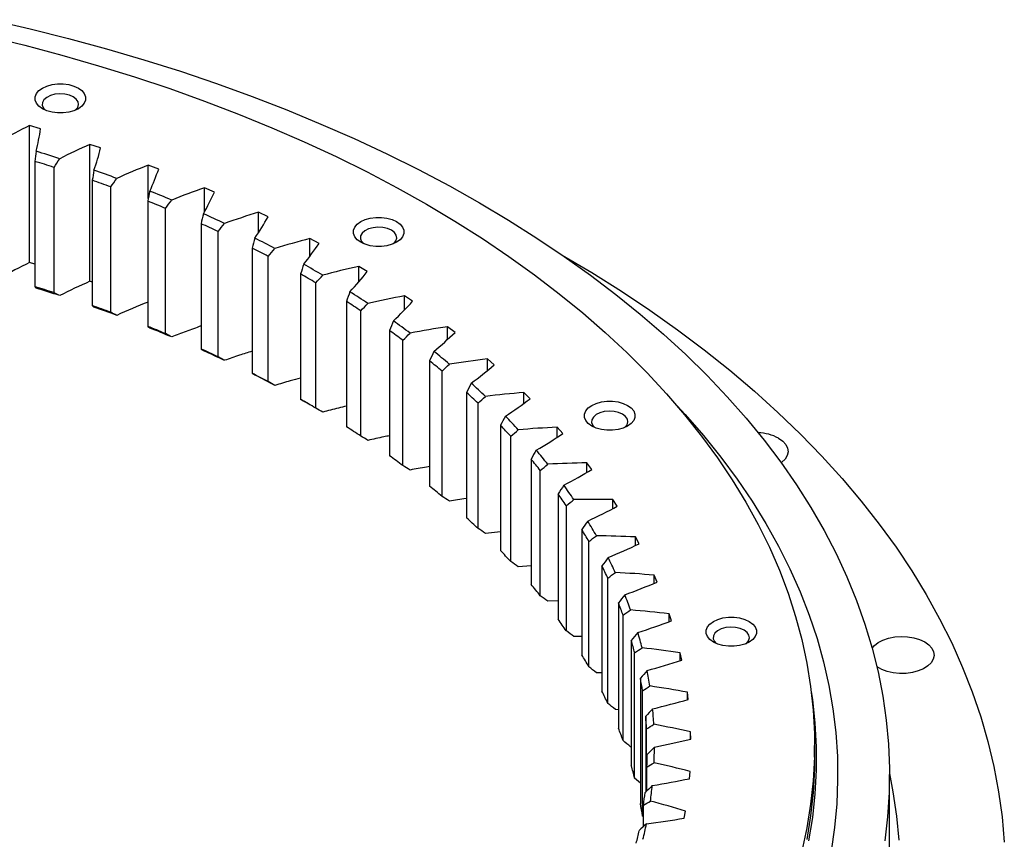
# Model space of a CAD drawing. Header units: millimetres. Extents: x 264 to 4141, y 5360 to 8860.
# Tile 13 of 13: x 2965 to 3241, y 7095 to 7325. Entities that reach past the tile are written whole.
import ezdxf

# ---------------------------------------------------------------- set-up
doc = ezdxf.new("R2010")
doc.units = ezdxf.units.MM
doc.header["$LTSCALE"] = 20

msp = doc.modelspace()

# ---------------------------------------------------------------- linework, layer by layer
at = {"lineweight": 25}
for p, q in [((2970.79, 7293.97), (2967.68, 7294.89)), ((2967.68, 7256.51), (2967.68, 7294.89)), ((2987.63, 7288.6), (2984.61, 7289.62)), ((2984.61, 7251.24), (2984.61, 7289.62)), ((2969.21, 7284.85), (2969.21, 7249.74)), ((2974.56, 7248.05), (2974.56, 7283.16)), ((3003.91, 7282.68), (3001, 7283.79)), ((3001, 7274.45), (3001, 7283.79)), ((2985.3, 7279.54), (2985.3, 7244.43)), ((2990.48, 7242.57), (2990.48, 7277.68)), ((3019.57, 7276.23), (3016.78, 7277.44)), ((3016.78, 7270.75), (3016.78, 7277.44)), ((3000.85, 7273.71), (3000.85, 7238.6)), ((3005.83, 7236.57), (3005.83, 7271.68)), ((3034.58, 7269.28), (3031.9, 7270.58)), ((3031.9, 7264.92), (3031.9, 7270.58)), ((3015.79, 7267.38), (3015.79, 7232.27)), ((3020.57, 7230.08), (3020.57, 7265.19)), ((3048.87, 7261.85), (3046.33, 7263.23)), ((3046.33, 7258.31), (3046.33, 7263.23)), ((3030.09, 7260.56), (3030.09, 7225.45)), ((2969.21, 7256.06), (2967.68, 7256.51)), ((3034.64, 7223.11), (3034.64, 7258.22)), ((3062.4, 7253.96), (3060, 7255.42)), ((3060, 7251.06), (3060, 7255.42)), ((2985.3, 7251.01), (2984.61, 7251.24)), ((3043.69, 7253.29), (3043.69, 7218.18)), ((3048, 7215.69), (3048, 7250.8)), ((3056.54, 7245.58), (3056.54, 7210.46)), ((3075.13, 7245.63), (3072.88, 7247.17)), ((3072.88, 7243.25), (3072.88, 7247.17)), ((3060.6, 7207.84), (3060.6, 7242.95)), ((3068.61, 7237.45), (3068.61, 7202.34)), ((3087.01, 7236.9), (3084.92, 7238.51)), ((3084.92, 7234.95), (3084.92, 7238.51)), ((3072.4, 7199.59), (3072.4, 7234.7)), ((3079.86, 7228.95), (3079.86, 7193.84)), ((3098.01, 7227.79), (3096.08, 7229.47)), ((3096.08, 7226.2), (3096.08, 7229.47)), ((3083.37, 7190.96), (3083.37, 7226.07)), ((3090.25, 7220.08), (3090.25, 7184.97)), ((3108.1, 7218.33), (3106.34, 7220.07)), ((3106.34, 7217.05), (3106.34, 7220.07)), ((3093.47, 7181.98), (3093.47, 7217.1)), ((3099.75, 7210.89), (3099.75, 7175.78)), ((3117.23, 7208.56), (3115.64, 7210.35)), ((3115.64, 7207.53), (3115.64, 7210.35)), ((3102.67, 7172.69), (3102.67, 7207.8)), ((3108.32, 7201.4), (3108.32, 7166.29)), ((3125.38, 7198.5), (3123.97, 7200.34)), ((3123.97, 7197.68), (3123.97, 7200.34)), ((3110.93, 7163.11), (3110.93, 7198.22)), ((3115.94, 7191.65), (3115.94, 7156.53)), ((3132.52, 7188.19), (3131.3, 7190.07)), ((3131.3, 7187.56), (3131.3, 7190.07)), ((3118.23, 7153.27), (3118.23, 7188.38)), ((3099.75, 7181.07), (3095.55, 7180.6)), ((3122.58, 7181.65), (3122.58, 7146.54)), ((3138.63, 7177.66), (3137.6, 7179.58)), ((3137.6, 7177.18), (3137.6, 7179.58)), ((3124.54, 7143.21), (3124.54, 7178.32)), ((3108.32, 7171.52), (3104.76, 7171.24)), ((3128.22, 7171.46), (3128.22, 7136.35)), ((3129.85, 7132.96), (3129.85, 7168.07)), ((3143.69, 7166.94), (3142.85, 7168.9)), ((3142.85, 7166.6), (3142.85, 7168.9)), ((3115.94, 7161.72), (3113.04, 7161.59)), ((3132.84, 7161.1), (3132.84, 7125.98)), ((3134.14, 7122.55), (3134.14, 7157.66)), ((3147.68, 7156.08), (3147.04, 7158.06)), ((3147.04, 7155.85), (3147.04, 7158.06)), ((3122.58, 7151.71), (3120.35, 7151.69)), ((3136.44, 7150.6), (3136.44, 7115.49)), ((3137.39, 7112.01), (3137.39, 7147.12)), ((3150.59, 7145.1), (3150.15, 7147.1)), ((3150.15, 7144.96), (3150.15, 7147.1)), ((3128.22, 7141.52), (3126.66, 7141.55)), ((3138.99, 7140), (3138.99, 7104.88)), ((3139.59, 7101.38), (3139.59, 7136.49)), ((3152.41, 7134.04), (3152.16, 7136.06)), ((3152.16, 7133.98), (3152.16, 7136.06)), ((3132.84, 7131.18), (3131.97, 7131.23)), ((3140.48, 7129.33), (3140.48, 7108.11)), ((3140.74, 7108.36), (3140.74, 7125.81)), ((3153.14, 7122.95), (3153.09, 7124.96)), ((3153.09, 7122.94), (3153.09, 7124.96)), ((3187.82, 7117.91), (3187.82, 7121.18)), ((3136.44, 7120.73), (3136.24, 7120.75)), ((3140.83, 7108.45), (3140.83, 7115.11)), ((3152.76, 7111.84), (3152.91, 7113.86)), ((3208.82, 7087.7), (3208.82, 7113.01)), ((3138.99, 7110.58), (3137.39, 7112.01)), ((3139.87, 7098.42), (3139.87, 7104.42)), ((3151.29, 7100.77), (3151.64, 7102.78)), ((3139.87, 7101.13), (3139.59, 7101.38))]:
    msp.add_line(p, q, dxfattribs=at)
at = {"lineweight": 25, "flags": 128}
for points in [[(2956.98, 7324.55), (2967.88, 7322.03), (2978.65, 7319.31), (2989.26, 7316.42), (2999.73, 7313.34), (3010.03, 7310.08), (3020.15, 7306.65), (3030.1, 7303.04), (3039.85, 7299.27), (3049.4, 7295.32), (3058.74, 7291.22), (3067.87, 7286.95), (3076.77, 7282.53), (3085.44, 7277.95), (3093.86, 7273.23)], [(2955.84, 7319.94), (2966.38, 7317.37), (2976.78, 7314.61), (2987.02, 7311.66), (2997.1, 7308.54), (3007.01, 7305.24), (3016.73, 7301.76), (3026.27, 7298.11), (3035.61, 7294.29), (3044.74, 7290.31), (3053.66, 7286.17), (3062.34, 7281.87), (3070.8, 7277.42), (3079.01, 7272.83)], [(2981.38, 7305.39), (2982.37, 7304.67), (2983.06, 7303.85), (2983.41, 7302.95), (2983.41, 7302.03), (2983.06, 7301.14), (2982.37, 7300.31), (2981.38, 7299.59), (2980.13, 7299.02), (2978.7, 7298.62), (2977.15, 7298.42), (2975.56, 7298.42), (2974.01, 7298.62), (2972.58, 7299.02), (2971.34, 7299.59), (2970.34, 7300.31), (2969.65, 7301.14), (2969.3, 7302.03), (2969.3, 7302.95), (2969.65, 7303.85), (2970.34, 7304.67), (2971.34, 7305.39), (2972.58, 7305.96), (2974.01, 7306.36), (2975.56, 7306.57), (2977.15, 7306.57), (2978.7, 7306.36), (2980.13, 7305.96), (2981.38, 7305.39)], [(2979.96, 7302.94), (2978.86, 7303.43), (2977.56, 7303.72), (2976.18, 7303.8), (2974.81, 7303.67), (2973.56, 7303.32), (2972.51, 7302.79), (2971.75, 7302.12), (2971.33, 7301.36), (2971.28, 7300.56), (2971.61, 7299.78), (2972.16, 7299.19)], [(2980.55, 7299.19), (2980.62, 7299.25), (2981.22, 7299.97), (2981.45, 7300.76), (2981.31, 7301.56), (2980.8, 7302.3), (2979.96, 7302.94)], [(3093.86, 7273.23), (3102.04, 7268.37), (3109.96, 7263.36), (3117.62, 7258.23), (3125.01, 7252.96), (3132.13, 7247.56), (3138.96, 7242.05), (3145.5, 7236.42), (3151.75, 7230.68), (3157.7, 7224.84), (3163.34, 7218.89), (3168.67, 7212.85), (3173.69, 7206.72), (3178.38, 7200.51), (3182.75, 7194.21), (3186.8, 7187.85), (3190.51, 7181.42), (3193.89, 7174.93), (3196.93, 7168.38), (3199.63, 7161.78), (3201.98, 7155.14), (3203.99, 7148.46), (3205.66, 7141.75), (3206.97, 7135.01), (3207.94, 7128.26), (3208.55, 7121.49), (3208.81, 7114.71), (3208.73, 7107.93), (3208.29, 7101.15), (3207.5, 7094.39)], [(3079.01, 7272.83), (3086.98, 7268.08), (3094.69, 7263.2), (3102.13, 7258.19), (3109.3, 7253.04), (3116.2, 7247.77), (3122.81, 7242.38), (3129.13, 7236.87), (3135.15, 7231.26), (3140.87, 7225.54), (3146.29, 7219.72), (3151.39, 7213.81), (3156.17, 7207.8), (3160.63, 7201.72), (3164.76, 7195.56), (3168.57, 7189.33), (3172.03, 7183.04), (3175.17, 7176.69), (3177.96, 7170.28), (3180.4, 7163.83), (3182.51, 7157.34), (3184.26, 7150.81), (3185.67, 7144.25), (3186.72, 7137.68), (3187.43, 7131.08), (3187.78, 7124.48), (3187.78, 7117.88), (3187.43, 7111.27), (3186.72, 7104.68), (3185.67, 7098.1), (3184.26, 7091.55)], [(3070.6, 7267.97), (3071.59, 7267.25), (3072.28, 7266.42), (3072.63, 7265.53), (3072.63, 7264.61), (3072.28, 7263.72), (3071.59, 7262.89), (3070.6, 7262.17), (3069.36, 7261.6), (3067.92, 7261.2), (3066.37, 7261), (3064.78, 7261), (3063.23, 7261.2), (3061.8, 7261.6), (3060.56, 7262.17), (3059.57, 7262.89), (3058.88, 7263.72), (3058.52, 7264.61), (3058.52, 7265.53), (3058.88, 7266.42), (3059.57, 7267.25), (3060.56, 7267.97), (3061.8, 7268.54), (3063.23, 7268.94), (3064.78, 7269.14), (3066.37, 7269.14), (3067.92, 7268.94), (3069.36, 7268.54), (3070.6, 7267.97)], [(3069.19, 7265.52), (3068.08, 7266), (3066.79, 7266.3), (3065.41, 7266.38), (3064.04, 7266.24), (3062.78, 7265.9), (3061.74, 7265.37), (3060.97, 7264.7), (3060.55, 7263.94), (3060.51, 7263.14), (3060.83, 7262.36), (3061.38, 7261.76)], [(3069.78, 7261.76), (3069.84, 7261.82), (3070.44, 7262.55), (3070.68, 7263.34), (3070.53, 7264.13), (3070.02, 7264.88), (3069.19, 7265.52)], [(3117.09, 7258.6), (3125.38, 7253.67), (3133.66, 7248.45), (3141.67, 7243.11), (3149.42, 7237.63), (3156.89, 7232.02), (3164.07, 7226.3), (3170.97, 7220.45), (3177.57, 7214.5), (3183.87, 7208.43), (3189.87, 7202.27), (3195.56, 7196.01), (3200.93, 7189.65), (3205.98, 7183.21), (3210.71, 7176.69), (3215.11, 7170.09), (3219.18, 7163.42), (3222.91, 7156.68), (3226.31, 7149.89), (3229.37, 7143.04), (3232.08, 7136.15), (3234.45, 7129.21), (3236.47, 7122.23), (3238.14, 7115.23), (3239.46, 7108.2), (3240.43, 7101.15), (3241.05, 7094.09)], [(3135.42, 7216.46), (3136.42, 7215.74), (3137.11, 7214.92), (3137.46, 7214.02), (3137.46, 7213.1), (3137.11, 7212.21), (3136.42, 7211.38), (3135.42, 7210.66), (3134.18, 7210.09), (3132.75, 7209.69), (3131.2, 7209.49), (3129.61, 7209.49), (3128.06, 7209.69), (3126.63, 7210.09), (3125.38, 7210.66), (3124.39, 7211.38), (3123.7, 7212.21), (3123.35, 7213.1), (3123.35, 7214.02), (3123.7, 7214.92), (3124.39, 7215.74), (3125.38, 7216.46), (3126.63, 7217.03), (3128.06, 7217.43), (3129.61, 7217.64), (3131.2, 7217.64), (3132.75, 7217.43), (3134.18, 7217.03), (3135.42, 7216.46)], [(3148.2, 7217.56), (3151.54, 7213.94), (3156.71, 7207.99), (3161.57, 7201.95), (3166.1, 7195.83), (3170.31, 7189.64), (3174.19, 7183.37), (3177.73, 7177.04), (3180.94, 7170.64), (3183.81, 7164.2), (3186.34, 7157.7), (3188.53, 7151.17), (3190.36, 7144.6), (3191.85, 7138), (3193, 7131.38), (3193.79, 7124.74), (3194.23, 7118.09), (3194.31, 7111.43), (3194.05, 7104.78), (3193.43, 7098.13), (3192.47, 7091.5)], [(3134.01, 7214.01), (3132.9, 7214.5), (3131.61, 7214.79), (3130.23, 7214.87), (3128.86, 7214.74), (3127.61, 7214.39), (3126.56, 7213.86), (3125.8, 7213.19), (3125.38, 7212.43), (3125.33, 7211.63), (3125.66, 7210.85), (3126.21, 7210.26)], [(3134.6, 7210.26), (3134.67, 7210.32), (3135.27, 7211.04), (3135.5, 7211.83), (3135.36, 7212.63), (3134.85, 7213.37), (3134.01, 7214.01)], [(3177.76, 7207.27), (3178.91, 7206.45), (3179.75, 7205.52), (3180.25, 7204.51), (3180.39, 7203.46), (3180.16, 7202.42), (3179.57, 7201.43), (3178.65, 7200.52), (3178.47, 7200.38)], [(3169.5, 7155.91), (3170.5, 7155.19), (3171.19, 7154.37), (3171.54, 7153.47), (3171.54, 7152.55), (3171.19, 7151.66), (3170.5, 7150.83), (3169.5, 7150.11), (3168.26, 7149.54), (3166.83, 7149.14), (3165.28, 7148.94), (3163.69, 7148.94), (3162.14, 7149.14), (3160.71, 7149.54), (3159.46, 7150.11), (3158.47, 7150.83), (3157.78, 7151.66), (3157.43, 7152.55), (3157.43, 7153.47), (3157.78, 7154.37), (3158.47, 7155.19), (3159.46, 7155.91), (3160.71, 7156.48), (3162.14, 7156.88), (3163.69, 7157.09), (3165.28, 7157.09), (3166.83, 7156.88), (3168.26, 7156.48), (3169.5, 7155.91)], [(3168.09, 7153.46), (3166.98, 7153.95), (3165.69, 7154.24), (3164.31, 7154.32), (3162.94, 7154.19), (3161.69, 7153.84), (3160.64, 7153.31), (3159.88, 7152.64), (3159.46, 7151.88), (3159.41, 7151.08), (3159.74, 7150.3), (3160.29, 7149.71)], [(3168.68, 7149.71), (3168.75, 7149.76), (3169.35, 7150.49), (3169.58, 7151.28), (3169.44, 7152.08), (3168.93, 7152.82), (3168.09, 7153.46)], [(3204, 7148.44), (3204.6, 7149.15), (3205.68, 7149.99), (3207.03, 7150.7), (3208.6, 7151.23), (3210.32, 7151.57), (3212.13, 7151.7), (3213.94, 7151.62), (3215.69, 7151.34), (3217.31, 7150.85), (3218.72, 7150.18)], [(3218.72, 7150.18), (3219.87, 7149.37), (3220.71, 7148.44), (3221.21, 7147.43), (3221.35, 7146.38), (3221.12, 7145.34), (3220.53, 7144.34), (3219.61, 7143.44), (3218.39, 7142.66), (3216.92, 7142.03), (3215.26, 7141.59), (3213.49, 7141.36), (3211.67, 7141.33), (3209.88, 7141.52), (3208.19, 7141.91), (3206.67, 7142.48), (3205.38, 7143.23), (3205.31, 7143.28)], [(3186.91, 7136.2), (3187.22, 7134.02), (3187.93, 7127.42), (3188.28, 7120.81), (3188.28, 7114.2), (3187.93, 7107.59), (3187.22, 7100.98), (3186.16, 7094.4)], [(3187.82, 7117.91), (3187.78, 7114.61), (3187.43, 7108.01), (3186.72, 7101.42), (3185.67, 7094.84)], [(3208.82, 7113.32), (3209.83, 7108.16), (3210.84, 7101.38), (3211.49, 7094.6)]]:
    msp.add_lwpolyline(points, dxfattribs=at)
at = {"lineweight": 25}
for centre, radius, start, end in [((2840.29, 6866.16), 440.89, 72.053, 72.955), ((2840.14, 6866.09), 438.2, 72.1372, 72.8707), ((2848.48, 6890.45), 415.27, 69.7593, 70.698), ((2848.28, 6890.22), 412.73, 69.8469, 70.6104), ((2857.97, 6915.24), 388.72, 67.3653, 68.3463), ((2857.72, 6914.86), 386.34, 67.4569, 68.2547), ((2868.69, 6940.04), 361.69, 64.8564, 65.8856), ((2868.38, 6939.51), 359.48, 64.9525, 65.7895), ((2880.53, 6964.38), 334.63, 62.2168, 63.3009), ((2880.14, 6963.71), 332.58, 62.3181, 63.1997), ((2893.31, 6987.82), 307.92, 59.4298, 60.5756), ((2892.84, 6987.01), 306.04, 59.5367, 60.4686), ((2840.14, 6830.98), 438.2, 72.1372, 72.8707), ((2840.29, 6827.79), 440.89, 72.053, 72.955), ((2906.84, 7009.96), 281.97, 56.4769, 57.6921), ((2906.29, 7009.01), 280.25, 56.5904, 57.5786), ((2848.28, 6855.11), 412.73, 69.8469, 70.6104), ((2848.48, 6852.07), 415.27, 69.7593, 70.698), ((2920.89, 7030.46), 257.12, 53.3392, 54.6315), ((2857.72, 6879.75), 386.34, 67.4569, 68.2547), ((2857.97, 6876.86), 388.72, 67.3653, 68.3463), ((2920.25, 7029.38), 255.55, 53.4599, 54.5108), ((2868.38, 6904.4), 359.48, 64.9525, 65.7895), ((2868.69, 6901.66), 361.69, 64.8564, 65.8856), ((2935.21, 7049.04), 233.66, 49.997, 51.3743), ((2934.49, 7047.84), 232.23, 50.1256, 51.2457), ((2880.14, 6928.6), 332.58, 62.3181, 63.1997), ((2880.53, 6926.01), 334.63, 62.2168, 63.3009), ((2949.52, 7065.48), 211.86, 46.4305, 47.9008), ((2892.84, 6951.89), 306.04, 59.5367, 60.4686), ((2891.57, 6946.39), 311.44, 60.202, 60.5727), ((2948.71, 7064.19), 210.56, 46.5678, 47.7635), ((2963.54, 7079.66), 191.92, 42.6214, 44.1919), ((2906.29, 6973.9), 280.25, 56.5904, 57.5786), ((2962.64, 7078.28), 190.74, 42.7681, 44.0453), ((3171.71, 7195.95), 12.83, 61.903, 88.5177), ((2976.98, 7091.53), 173.98, 38.5539, 40.2305), ((2920.25, 6994.27), 255.55, 53.4599, 54.5108), ((2976, 7090.08), 172.92, 38.7104, 40.0739), ((2934.49, 7012.73), 232.23, 50.1256, 51.2457), ((2989.55, 7101.12), 158.17, 34.2166, 36.0031), ((2988.49, 7099.61), 157.2, 34.3834, 35.8363), ((2948.71, 7029.07), 210.56, 46.5678, 47.7635), ((3000.99, 7108.52), 144.55, 29.6054, 31.5026), ((2999.86, 7106.97), 143.66, 29.7826, 31.3255), ((2962.64, 7043.17), 190.74, 42.7681, 44.0453), ((3011.04, 7113.92), 133.13, 24.7261, 26.7302), ((3009.85, 7112.33), 132.32, 24.9132, 26.5431), ((2976, 7054.97), 172.92, 38.7104, 40.0739), ((3019.48, 7117.56), 123.94, 19.5967, 21.6987), ((3018.24, 7115.95), 123.18, 19.7929, 21.5024), ((2988.49, 7064.5), 157.2, 34.3834, 35.8363), ((3026.13, 7119.74), 116.94, 14.2496, 16.4347), ((3024.85, 7118.11), 116.22, 14.4536, 16.2307), ((2999.86, 7071.85), 143.66, 29.7826, 31.3255), ((3030.83, 7120.8), 112.12, 8.7322, 10.9794), ((3029.52, 7119.17), 111.43, 8.942, 10.7696), ((3009.85, 7077.22), 132.32, 24.9132, 26.5431), ((3032.15, 7119.52), 108.78, 3.318, 5.1753), ((3033.47, 7121.15), 109.45, 3.1048, 5.3885), ((3018.24, 7080.84), 123.18, 19.7929, 21.5024), ((3032.68, 7119.55), 108.25, 357.6513, 359.5146), ((3034.01, 7121.18), 108.92, 357.4374, 359.7284), ((3024.85, 7083), 116.22, 14.4536, 16.2307), ((3031.09, 7119.68), 109.84, 352.0149, 353.8601), ((3032.41, 7121.31), 110.52, 351.803, 354.0719), ((3029.52, 7084.06), 111.43, 8.942, 10.7696), ((3028.73, 7121.97), 114.26, 346.2722, 348.4913), ((3027.43, 7120.33), 113.56, 346.4794, 348.2841)]:
    msp.add_arc(centre, radius, start, end, dxfattribs=at)
for points in [[(2967.68, 7294.89), (2964.93, 7293.51), (2962.24, 7292.08), (2959.63, 7290.6)], [(2969.53, 7287.69), (2970.06, 7289.78), (2970.48, 7291.87), (2970.79, 7293.97)], [(2984.61, 7289.62), (2981.73, 7288.33), (2978.9, 7286.99), (2976.15, 7285.6)], [(2969.53, 7287.69), (2969.42, 7286.74), (2969.32, 7285.8), (2969.21, 7284.85)], [(2985.74, 7282.37), (2986.48, 7284.44), (2987.11, 7286.51), (2987.63, 7288.6)], [(2974.56, 7283.16), (2975.08, 7283.98), (2975.61, 7284.79), (2976.15, 7285.6)], [(2985.74, 7282.37), (2985.6, 7281.43), (2985.45, 7280.48), (2985.3, 7279.54)], [(3001, 7283.79), (2997.99, 7282.6), (2995.03, 7281.36), (2992.15, 7280.07)], [(3001.41, 7276.52), (3002.35, 7278.56), (3003.18, 7280.62), (3003.91, 7282.68)], [(2990.48, 7277.68), (2991.03, 7278.48), (2991.59, 7279.27), (2992.15, 7280.07)], [(3001.41, 7276.52), (3001.23, 7275.59), (3001.04, 7274.65), (3000.85, 7273.71)], [(3016.78, 7277.44), (3013.65, 7276.35), (3010.58, 7275.21), (3007.57, 7274.01)], [(3016.47, 7270.17), (3017.61, 7272.18), (3018.64, 7274.2), (3019.57, 7276.23)], [(3005.83, 7271.68), (3006.41, 7272.46), (3006.99, 7273.24), (3007.57, 7274.01)], [(3016.47, 7270.17), (3016.25, 7269.24), (3016.02, 7268.31), (3015.79, 7267.38)], [(3031.9, 7270.58), (3028.68, 7269.6), (3025.5, 7268.56), (3022.37, 7267.46)], [(3020.57, 7265.19), (3021.17, 7265.95), (3021.77, 7266.71), (3022.37, 7267.46)], [(3030.88, 7263.33), (3032.21, 7265.3), (3033.45, 7267.28), (3034.58, 7269.28)], [(3030.88, 7263.33), (3030.62, 7262.41), (3030.35, 7261.48), (3030.09, 7260.56)], [(3046.33, 7263.23), (3043.01, 7262.36), (3039.73, 7261.42), (3036.5, 7260.43)], [(3044.58, 7256.03), (3046.11, 7257.95), (3047.54, 7259.89), (3048.87, 7261.85)], [(3034.64, 7258.22), (3035.26, 7258.96), (3035.88, 7259.7), (3036.5, 7260.43)], [(2967.68, 7256.51), (2964.93, 7255.13), (2962.24, 7253.7), (2959.63, 7252.23)], [(3044.58, 7256.03), (3044.29, 7255.11), (3043.99, 7254.2), (3043.69, 7253.29)], [(3060, 7255.42), (3056.6, 7254.66), (3053.24, 7253.83), (3049.92, 7252.95)], [(3057.55, 7248.29), (3059.26, 7250.15), (3060.88, 7252.04), (3062.4, 7253.96)], [(2984.61, 7251.24), (2981.73, 7249.95), (2978.9, 7248.61), (2976.15, 7247.23)], [(3048, 7250.8), (3048.63, 7251.52), (3049.27, 7252.24), (3049.92, 7252.95)], [(2969.21, 7249.74), (2969.32, 7249.59), (2969.42, 7249.45), (2969.53, 7249.31)], [(2976.15, 7247.23), (2975.61, 7247.5), (2975.08, 7247.78), (2974.56, 7248.05)], [(3057.55, 7248.29), (3057.21, 7247.38), (3056.88, 7246.48), (3056.54, 7245.58)], [(3001, 7245.42), (2997.99, 7244.23), (2995.03, 7242.99), (2992.15, 7241.69)], [(3072.88, 7247.17), (3069.41, 7246.52), (3065.97, 7245.81), (3062.57, 7245.04)], [(3069.72, 7240.13), (3071.62, 7241.93), (3073.42, 7243.77), (3075.13, 7245.63)], [(2985.3, 7244.43), (2985.45, 7244.28), (2985.6, 7244.14), (2985.74, 7243.99)], [(2992.15, 7241.69), (2991.59, 7241.98), (2991.03, 7242.28), (2990.48, 7242.57)], [(3060.6, 7242.95), (3061.25, 7243.65), (3061.91, 7244.34), (3062.57, 7245.04)], [(3069.72, 7240.13), (3069.36, 7239.24), (3068.99, 7238.34), (3068.61, 7237.45)], [(3000.85, 7238.6), (3001.04, 7238.45), (3001.23, 7238.3), (3001.41, 7238.15)], [(3084.92, 7238.51), (3081.39, 7237.98), (3077.89, 7237.38), (3074.41, 7236.72)], [(3007.57, 7235.64), (3006.99, 7235.95), (3006.41, 7236.26), (3005.83, 7236.57)], [(3072.4, 7234.7), (3073.07, 7235.37), (3073.74, 7236.05), (3074.41, 7236.72)], [(3081.07, 7231.58), (3083.15, 7233.32), (3085.13, 7235.09), (3087.01, 7236.9)], [(3015.79, 7232.27), (3016.02, 7232.11), (3016.25, 7231.95), (3016.47, 7231.79)], [(3081.07, 7231.58), (3080.67, 7230.7), (3080.27, 7229.82), (3079.86, 7228.95)], [(3022.37, 7229.09), (3021.77, 7229.42), (3021.17, 7229.75), (3020.57, 7230.08)], [(3096.08, 7229.47), (3092.51, 7229.05), (3088.95, 7228.57), (3085.42, 7228.03)], [(3083.37, 7226.07), (3084.05, 7226.72), (3084.74, 7227.38), (3085.42, 7228.03)], [(3091.56, 7222.68), (3093.8, 7224.35), (3095.95, 7226.05), (3098.01, 7227.79)], [(3030.09, 7225.45), (3030.35, 7225.28), (3030.62, 7225.12), (3030.88, 7224.95)], [(3036.5, 7222.06), (3035.88, 7222.41), (3035.26, 7222.76), (3034.64, 7223.11)], [(3091.56, 7222.68), (3091.13, 7221.81), (3090.69, 7220.95), (3090.25, 7220.08)], [(3043.69, 7218.18), (3043.99, 7218), (3044.29, 7217.82), (3044.58, 7217.65)], [(3093.47, 7217.1), (3094.16, 7217.73), (3094.85, 7218.36), (3095.55, 7218.98)], [(3106.34, 7220.07), (3102.72, 7219.77), (3099.13, 7219.41), (3095.55, 7218.98)], [(3101.15, 7213.44), (3103.55, 7215.03), (3105.87, 7216.66), (3108.1, 7218.33)], [(3049.92, 7214.57), (3049.27, 7214.95), (3048.63, 7215.32), (3048, 7215.69)], [(3101.15, 7213.44), (3100.68, 7212.59), (3100.22, 7211.74), (3099.75, 7210.89)], [(3102.67, 7207.8), (3103.36, 7208.41), (3104.06, 7209.02), (3104.76, 7209.62)], [(3115.64, 7210.35), (3112.01, 7210.17), (3108.38, 7209.93), (3104.76, 7209.62)], [(3062.57, 7206.66), (3061.91, 7207.05), (3061.25, 7207.45), (3060.6, 7207.84)], [(3109.81, 7203.9), (3112.36, 7205.41), (3114.84, 7206.96), (3117.23, 7208.56)], [(3109.81, 7203.9), (3109.31, 7203.07), (3108.82, 7202.23), (3108.32, 7201.4)], [(3074.41, 7198.34), (3073.74, 7198.76), (3073.07, 7199.17), (3072.4, 7199.59)], [(3110.93, 7198.22), (3111.63, 7198.81), (3112.33, 7199.39), (3113.04, 7199.97)], [(3123.97, 7200.34), (3120.33, 7200.28), (3116.68, 7200.16), (3113.04, 7199.97)], [(3117.51, 7194.1), (3120.21, 7195.52), (3122.83, 7196.99), (3125.38, 7198.5)], [(3117.51, 7194.1), (3116.99, 7193.28), (3116.46, 7192.46), (3115.94, 7191.65)], [(3085.42, 7189.65), (3084.74, 7190.09), (3084.05, 7190.52), (3083.37, 7190.96)], [(3118.23, 7188.38), (3118.93, 7188.95), (3119.64, 7189.51), (3120.35, 7190.06)], [(3131.3, 7190.07), (3127.65, 7190.13), (3124, 7190.13), (3120.35, 7190.06)], [(3124.23, 7184.05), (3127.07, 7185.38), (3129.83, 7186.76), (3132.52, 7188.19)], [(3095.55, 7180.6), (3094.85, 7181.07), (3094.16, 7181.53), (3093.47, 7181.98)], [(3124.23, 7184.05), (3123.68, 7183.25), (3123.13, 7182.45), (3122.58, 7181.65)], [(3124.54, 7178.32), (3125.25, 7178.86), (3125.96, 7179.4), (3126.66, 7179.93)], [(3137.6, 7179.58), (3133.96, 7179.76), (3130.32, 7179.88), (3126.66, 7179.93)], [(3129.94, 7173.8), (3132.91, 7175.04), (3135.81, 7176.32), (3138.63, 7177.66)], [(3129.94, 7173.8), (3129.37, 7173.02), (3128.8, 7172.24), (3128.22, 7171.46)], [(3104.76, 7171.24), (3104.06, 7171.73), (3103.36, 7172.21), (3102.67, 7172.69)], [(3129.85, 7168.07), (3130.56, 7168.58), (3131.26, 7169.1), (3131.97, 7169.61)], [(3142.85, 7168.9), (3139.24, 7169.2), (3135.61, 7169.43), (3131.97, 7169.61)], [(3134.64, 7163.38), (3137.72, 7164.52), (3140.74, 7165.7), (3143.69, 7166.94)], [(3113.04, 7161.59), (3112.33, 7162.1), (3111.63, 7162.61), (3110.93, 7163.11)], [(3134.64, 7163.38), (3134.04, 7162.62), (3133.44, 7161.86), (3132.84, 7161.1)], [(3134.14, 7157.66), (3134.84, 7158.15), (3135.54, 7158.64), (3136.24, 7159.13)], [(3147.04, 7158.06), (3143.46, 7158.48), (3139.86, 7158.83), (3136.24, 7159.13)], [(3138.29, 7152.82), (3141.48, 7153.85), (3144.61, 7154.94), (3147.68, 7156.08)], [(3120.35, 7151.69), (3119.64, 7152.22), (3118.93, 7152.75), (3118.23, 7153.27)], [(3138.29, 7152.82), (3137.67, 7152.08), (3137.06, 7151.34), (3136.44, 7150.6)], [(3137.39, 7147.12), (3138.08, 7147.59), (3138.78, 7148.06), (3139.47, 7148.52)], [(3150.15, 7147.1), (3146.62, 7147.63), (3143.06, 7148.11), (3139.47, 7148.52)], [(3126.66, 7141.55), (3125.96, 7142.11), (3125.25, 7142.66), (3124.54, 7143.21)], [(3140.9, 7142.16), (3144.18, 7143.08), (3147.42, 7144.06), (3150.59, 7145.1)], [(3140.9, 7142.16), (3140.26, 7141.44), (3139.62, 7140.72), (3138.99, 7140)], [(3139.59, 7136.49), (3140.28, 7136.94), (3140.96, 7137.39), (3141.65, 7137.83)], [(3152.16, 7136.06), (3148.69, 7136.71), (3145.19, 7137.3), (3141.65, 7137.83)], [(3131.97, 7131.23), (3131.26, 7131.81), (3130.56, 7132.38), (3129.85, 7132.96)], [(3142.44, 7131.43), (3145.81, 7132.24), (3149.14, 7133.12), (3152.41, 7134.04)], [(3142.44, 7131.43), (3141.79, 7130.73), (3141.14, 7130.03), (3140.48, 7129.33)], [(3140.74, 7125.81), (3141.42, 7126.24), (3142.09, 7126.66), (3142.76, 7127.08)], [(3153.09, 7124.96), (3149.69, 7125.73), (3146.25, 7126.43), (3142.76, 7127.08)], [(3136.24, 7120.75), (3135.54, 7121.35), (3134.84, 7121.95), (3134.14, 7122.55)], [(3142.92, 7120.66), (3146.37, 7121.37), (3149.78, 7122.13), (3153.14, 7122.95)], [(3142.92, 7120.66), (3142.26, 7119.98), (3141.59, 7119.31), (3140.92, 7118.63)], [(3140.83, 7115.11), (3141.49, 7115.51), (3142.16, 7115.91), (3142.82, 7116.31)], [(3152.91, 7113.86), (3149.59, 7114.73), (3146.23, 7115.55), (3142.82, 7116.31)], [(3142.34, 7109.9), (3145.85, 7110.49), (3149.33, 7111.14), (3152.76, 7111.84)], [(3142.34, 7109.9), (3141.66, 7109.24), (3140.98, 7108.59), (3140.3, 7107.93)], [(3139.87, 7104.42), (3140.51, 7104.8), (3141.16, 7105.18), (3141.8, 7105.56)], [(3151.64, 7102.78), (3148.41, 7103.76), (3145.13, 7104.69), (3141.8, 7105.56)], [(3140.69, 7099.17), (3140, 7098.54), (3139.31, 7097.91), (3138.62, 7097.28)], [(3140.69, 7099.17), (3144.26, 7099.65), (3147.79, 7100.18), (3151.29, 7100.77)]]:
    msp.add_open_spline(points, degree=3, dxfattribs=at)
for points, knots in [([(3015.79, 7238.71), (3014.38, 7238.21), (3011.6, 7237.22), (3008.9, 7236.16), (3007.57, 7235.64)], [0, 0, 0, 0, 0.507643, 1, 1, 1, 1]), ([(3030.09, 7231.63), (3028.9, 7231.26), (3026.29, 7230.44), (3023.75, 7229.56), (3022.37, 7229.09)], [0, 0, 0, 0, 0.457128, 1, 1, 1, 1]), ([(3043.69, 7224.13), (3042.72, 7223.87), (3040.3, 7223.21), (3037.93, 7222.49), (3036.5, 7222.06)], [0, 0, 0, 0, 0.39925, 1, 1, 1, 1]), ([(3056.54, 7216.23), (3055.8, 7216.06), (3053.57, 7215.54), (3051.38, 7214.96), (3049.92, 7214.57)], [0, 0, 0, 0, 0.3317972, 1, 1, 1, 1]), ([(3068.61, 7207.95), (3068.1, 7207.85), (3066.07, 7207.45), (3064.06, 7207), (3062.57, 7206.66)], [0, 0, 0, 0, 0.25161, 1, 1, 1, 1]), ([(3079.86, 7199.31), (3079.58, 7199.27), (3077.75, 7198.97), (3075.94, 7198.63), (3074.41, 7198.34)], [0, 0, 0, 0, 0.154003, 1, 1, 1, 1]), ([(3090.25, 7190.35), (3090.2, 7190.34), (3088.58, 7190.14), (3086.97, 7189.89), (3085.42, 7189.65)], [0, 0, 0, 0, 0.031715, 1, 1, 1, 1])]:
    msp.add_open_spline(points, degree=3, knots=knots, dxfattribs=at)

doc.saveas('drawing.dxf')
